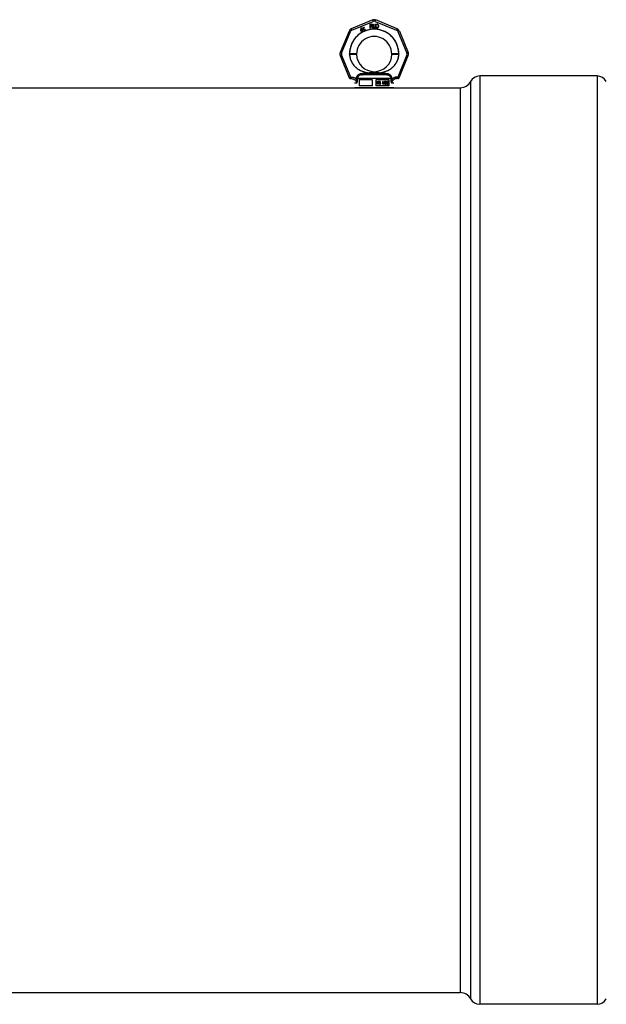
# Model space of a CAD drawing. Header units: millimetres. Extents: x 0 to 297, y 0 to 210.
# Tile 12 of 20: x 100 to 121, y 144 to 179. Entities that reach past the tile are written whole.
import ezdxf

# ---------------------------------------------------------------- set-up
doc = ezdxf.new("R2010")
doc.units = ezdxf.units.MM
doc.header["$LTSCALE"] = 16.335
doc.layers.get('0').update_dxf_attribs({"linetype": 'CONTINUOUS'})
doc.layers.add('001-M31079-X02', color=7, linetype='CONTINUOUS')
doc.layers.add('AXES_REF', color=7, linetype='CONTINUOUS')

msp = doc.modelspace()

# ---------------------------------------------------------------- linework, layer by layer
at = {"color": 7, "linetype": 'Continuous'}
msp.add_line((112.607, 176.807), (112.918, 176.807), dxfattribs=at)
at = {"layer": '001-M31079-X02', "color": 9, "linetype": 'Continuous'}
for p, q in [((112.708, 179.256), (111.929, 178.933)), ((111.95, 178.883), (112.73, 179.206)), ((112.795, 179.206), (113.574, 178.883)), ((113.596, 178.933), (112.816, 179.256)), ((111.852, 178.857), (111.529, 178.077)), ((111.582, 178.058), (111.904, 178.837)), ((113.62, 178.837), (113.943, 178.058)), ((113.672, 178.857), (113.995, 178.077)), ((111.529, 177.969), (111.861, 177.169)), ((111.912, 177.194), (111.582, 177.993)), ((111.871, 178.022), (111.871, 178.032)), ((113.943, 177.993), (113.612, 177.194)), ((113.653, 178.032), (113.653, 178.022)), ((113.663, 177.169), (113.995, 177.969)), ((112.577, 177.342), (112.58, 177.302)), ((112.577, 177.342), (112.58, 177.302)), ((112.944, 177.302), (112.947, 177.342)), ((112.947, 177.342), (112.944, 177.302)), ((111.912, 177.136), (111.908, 177.135)), ((111.912, 177.194), (111.912, 177.136)), ((111.931, 177.194), (111.912, 177.194)), ((111.931, 177.136), (111.912, 177.136)), ((111.931, 177.194), (111.931, 177.136)), ((112.117, 177.133), (112.117, 177.114)), ((113.371, 177.134), (112.154, 177.134)), ((112.307, 177.274), (112.302, 177.314)), ((113.217, 177.274), (112.307, 177.274)), ((113.223, 177.314), (113.217, 177.274)), ((113.217, 177.274), (113.223, 177.314)), ((113.407, 177.114), (113.407, 177.133)), ((113.593, 177.194), (113.593, 177.136)), ((113.612, 177.194), (113.593, 177.194)), ((113.612, 177.136), (113.593, 177.136)), ((113.612, 177.194), (113.612, 177.136)), ((113.612, 177.136), (113.616, 177.135)), ((112.128, 176.966), (112.055, 176.966)), ((113.469, 176.966), (113.396, 176.966))]:
    msp.add_line(p, q, dxfattribs=at)
at = {"layer": '001-M31079-X02', "color": 7, "linetype": 'Continuous'}
for p, q in [((112.276, 178.97), (112.268, 178.871)), ((112.268, 178.871), (112.277, 178.856)), ((112.288, 178.977), (112.276, 178.97)), ((112.277, 178.856), (112.326, 178.884)), ((112.282, 178.88), (112.288, 178.949)), ((112.317, 178.9), (112.282, 178.88)), ((112.329, 178.907), (112.288, 178.977)), ((112.288, 178.949), (112.317, 178.9)), ((112.326, 178.884), (112.345, 178.85)), ((112.349, 178.919), (112.329, 178.907)), ((112.359, 178.903), (112.338, 178.891)), ((112.359, 178.855), (112.338, 178.891)), ((112.345, 178.85), (112.359, 178.85)), ((112.364, 178.969), (112.348, 178.959)), ((112.348, 178.959), (112.354, 178.949)), ((112.359, 178.903), (112.349, 178.919)), ((112.362, 178.995), (112.352, 178.99)), ((112.352, 178.99), (112.364, 178.969)), ((112.37, 178.958), (112.354, 178.949)), ((112.374, 178.975), (112.362, 178.995)), ((112.37, 178.958), (112.4, 178.906)), ((112.397, 178.988), (112.374, 178.975)), ((112.38, 178.964), (112.403, 178.977)), ((112.407, 178.917), (112.38, 178.964)), ((112.397, 178.988), (112.403, 178.977)), ((112.4, 178.906), (112.41, 178.898)), ((112.407, 178.917), (112.414, 178.911)), ((112.41, 178.898), (112.419, 178.896)), ((112.423, 178.909), (112.414, 178.911)), ((112.419, 178.896), (112.427, 178.897)), ((112.435, 178.912), (112.423, 178.909)), ((112.441, 178.902), (112.427, 178.897)), ((112.435, 178.912), (112.441, 178.902)), ((112.608, 179.106), (112.608, 178.965)), ((112.608, 179.106), (112.664, 179.106)), ((112.622, 178.965), (112.608, 178.965)), ((112.622, 179.046), (112.622, 179.091)), ((112.667, 179.091), (112.622, 179.091)), ((112.667, 179.046), (112.622, 179.046)), ((112.622, 179.028), (112.622, 178.965)), ((112.662, 179.028), (112.622, 179.028)), ((112.662, 179.028), (112.681, 178.965)), ((112.676, 179.103), (112.664, 179.106)), ((112.667, 179.091), (112.674, 179.088)), ((112.674, 179.049), (112.667, 179.046)), ((112.674, 179.088), (112.678, 179.082)), ((112.678, 179.055), (112.674, 179.049)), ((112.676, 179.103), (112.685, 179.094)), ((112.685, 179.04), (112.676, 179.034)), ((112.697, 178.965), (112.676, 179.034)), ((112.678, 179.082), (112.681, 179.073)), ((112.681, 179.064), (112.678, 179.055)), ((112.681, 179.073), (112.681, 179.064)), ((112.697, 178.965), (112.681, 178.965)), ((112.685, 179.094), (112.693, 179.082)), ((112.693, 179.052), (112.685, 179.04)), ((112.693, 179.082), (112.695, 179.073)), ((112.695, 179.061), (112.693, 179.052)), ((112.695, 179.073), (112.695, 179.061)), ((112.716, 179.106), (112.716, 179.013)), ((112.716, 179.106), (112.73, 179.106)), ((112.716, 179.013), (112.718, 178.998)), ((112.718, 178.998), (112.723, 178.986)), ((112.723, 178.986), (112.733, 178.974)), ((112.73, 179.106), (112.73, 179.013)), ((112.73, 179.013), (112.733, 179.001)), ((112.733, 179.001), (112.737, 178.992)), ((112.733, 178.974), (112.742, 178.968)), ((112.737, 178.992), (112.744, 178.986)), ((112.754, 178.965), (112.742, 178.968)), ((112.754, 178.983), (112.744, 178.986)), ((112.754, 178.983), (112.763, 178.983)), ((112.763, 178.965), (112.754, 178.965)), ((112.773, 178.986), (112.763, 178.983)), ((112.775, 178.968), (112.763, 178.965)), ((112.78, 178.992), (112.773, 178.986)), ((112.784, 178.974), (112.775, 178.968)), ((112.784, 179.001), (112.78, 178.992)), ((112.787, 179.013), (112.784, 179.001)), ((112.794, 178.986), (112.784, 178.974)), ((112.787, 179.106), (112.787, 179.013)), ((112.787, 179.106), (112.801, 179.106)), ((112.799, 178.998), (112.794, 178.986)), ((112.799, 178.998), (112.801, 179.013)), ((112.801, 179.106), (112.801, 179.013)), ((112.82, 179.106), (112.82, 178.965)), ((112.82, 179.106), (112.876, 179.106)), ((112.876, 178.965), (112.82, 178.965)), ((112.834, 178.983), (112.834, 179.088)), ((112.876, 179.088), (112.834, 179.088)), ((112.876, 178.983), (112.834, 178.983)), ((112.888, 179.103), (112.876, 179.106)), ((112.876, 179.088), (112.886, 179.085)), ((112.886, 178.986), (112.876, 178.983)), ((112.888, 178.968), (112.876, 178.965)), ((112.886, 179.085), (112.893, 179.079)), ((112.893, 178.992), (112.886, 178.986)), ((112.888, 179.103), (112.898, 179.097)), ((112.898, 178.974), (112.888, 178.968)), ((112.893, 179.079), (112.898, 179.07)), ((112.898, 179.001), (112.893, 178.992)), ((112.898, 179.097), (112.907, 179.085)), ((112.898, 179.07), (112.9, 179.058)), ((112.9, 179.013), (112.898, 179.001)), ((112.907, 178.986), (112.898, 178.974)), ((112.9, 179.058), (112.9, 179.013)), ((112.907, 179.085), (112.912, 179.073)), ((112.912, 178.998), (112.907, 178.986)), ((112.914, 179.058), (112.912, 179.073)), ((112.912, 178.998), (112.914, 179.013)), ((112.914, 179.058), (112.914, 179.013)), ((111.871, 178.032), (111.871, 178.022)), ((113.653, 178.022), (113.653, 178.032)), ((112.117, 177.133), (112.117, 177.114)), ((112.154, 177.134), (112.154, 177.116)), ((112.217, 177.09), (112.217, 176.878)), ((112.706, 177.09), (112.217, 177.09)), ((112.706, 176.878), (112.706, 177.09)), ((112.819, 177.09), (112.819, 176.878)), ((113.307, 177.09), (112.819, 177.09)), ((112.869, 176.935), (112.869, 177.034)), ((112.869, 177.034), (112.907, 177.034)), ((112.872, 176.935), (112.872, 177.034)), ((112.877, 177.023), (112.877, 176.992)), ((112.909, 177.023), (112.877, 177.023)), ((112.877, 176.992), (112.909, 176.992)), ((112.881, 176.992), (112.881, 177.023)), ((112.911, 177.032), (112.904, 177.034)), ((112.905, 177.023), (112.91, 177.021)), ((112.91, 176.994), (112.905, 176.992)), ((112.914, 177.032), (112.907, 177.034)), ((112.909, 177.023), (112.913, 177.021)), ((112.913, 176.994), (112.909, 176.992)), ((112.913, 177.021), (112.91, 177.021)), ((112.91, 177.021), (112.913, 177.017)), ((112.913, 176.998), (112.91, 176.994)), ((112.913, 176.994), (112.91, 176.994)), ((112.914, 177.032), (112.911, 177.032)), ((112.917, 177.026), (112.911, 177.032)), ((112.911, 176.983), (112.917, 176.988)), ((112.913, 177.021), (112.916, 177.017)), ((112.916, 177.017), (112.913, 177.017)), ((112.913, 177.017), (112.914, 177.011)), ((112.914, 177.005), (112.913, 176.998)), ((112.916, 176.998), (112.913, 176.994)), ((112.916, 176.998), (112.913, 176.998)), ((112.92, 177.026), (112.914, 177.032)), ((112.914, 177.005), (112.914, 177.011)), ((112.917, 177.011), (112.914, 177.011)), ((112.917, 177.005), (112.914, 177.005)), ((112.914, 176.983), (112.92, 176.988)), ((112.916, 177.017), (112.917, 177.011)), ((112.917, 177.005), (112.916, 176.998)), ((112.92, 177.026), (112.917, 177.026)), ((112.921, 177.017), (112.917, 177.026)), ((112.917, 177.011), (112.917, 177.005)), ((112.917, 176.988), (112.921, 176.996)), ((112.92, 176.988), (112.917, 176.988)), ((112.925, 177.017), (112.92, 177.026)), ((112.92, 176.988), (112.925, 176.996)), ((112.925, 177.017), (112.921, 177.017)), ((112.923, 177.011), (112.921, 177.017)), ((112.921, 176.996), (112.923, 177.002)), ((112.925, 176.996), (112.921, 176.996)), ((112.923, 177.011), (112.923, 177.002)), ((112.926, 177.011), (112.923, 177.011)), ((112.926, 177.002), (112.923, 177.002)), ((112.926, 177.011), (112.925, 177.017)), ((112.925, 176.996), (112.926, 177.002)), ((112.926, 177.011), (112.926, 177.002)), ((112.942, 177.019), (112.94, 177.011)), ((112.94, 177.002), (112.94, 177.011)), ((112.944, 177.011), (112.94, 177.011)), ((112.944, 177.002), (112.94, 177.002)), ((112.94, 177.002), (112.942, 176.994)), ((112.948, 177.028), (112.942, 177.019)), ((112.945, 177.019), (112.942, 177.019)), ((112.945, 176.994), (112.942, 176.994)), ((112.942, 176.994), (112.948, 176.986)), ((112.945, 177.019), (112.944, 177.011)), ((112.944, 177.011), (112.944, 177.002)), ((112.944, 177.002), (112.945, 176.994)), ((112.951, 177.028), (112.945, 177.019)), ((112.945, 176.994), (112.951, 176.986)), ((112.954, 177.032), (112.948, 177.028)), ((112.951, 177.028), (112.948, 177.028)), ((112.951, 176.986), (112.948, 176.986)), ((112.948, 176.986), (112.954, 176.981)), ((112.949, 177.009), (112.951, 177.015)), ((112.949, 177.009), (112.949, 177.005)), ((112.952, 177.009), (112.949, 177.009)), ((112.952, 177.005), (112.949, 177.005)), ((112.951, 176.998), (112.949, 177.005)), ((112.957, 177.032), (112.951, 177.028)), ((112.951, 177.015), (112.955, 177.019)), ((112.954, 177.015), (112.951, 177.015)), ((112.954, 176.998), (112.951, 176.998)), ((112.955, 176.994), (112.951, 176.998)), ((112.951, 176.986), (112.957, 176.981)), ((112.952, 177.009), (112.954, 177.015)), ((112.952, 177.005), (112.952, 177.009)), ((112.954, 176.998), (112.952, 177.005)), ((112.959, 177.034), (112.954, 177.032)), ((112.957, 177.032), (112.954, 177.032)), ((112.954, 177.015), (112.958, 177.019)), ((112.958, 176.994), (112.954, 176.998)), ((112.955, 177.019), (112.959, 177.021)), ((112.958, 177.019), (112.955, 177.019)), ((112.958, 176.994), (112.955, 176.994)), ((112.959, 176.992), (112.955, 176.994)), ((112.963, 177.034), (112.957, 177.032)), ((112.958, 177.019), (112.963, 177.021)), ((112.963, 176.992), (112.958, 176.994)), ((112.97, 177.034), (112.959, 177.034)), ((112.972, 177.021), (112.959, 177.021)), ((112.972, 176.992), (112.959, 176.992)), ((112.974, 177.032), (112.967, 177.034)), ((112.968, 177.021), (112.973, 177.019)), ((112.976, 176.99), (112.968, 176.992)), ((112.977, 177.032), (112.97, 177.034)), ((112.972, 177.021), (112.976, 177.019)), ((112.979, 176.99), (112.972, 176.992)), ((112.976, 177.019), (112.973, 177.019)), ((112.973, 177.019), (112.976, 177.015)), ((112.977, 177.032), (112.974, 177.032)), ((112.98, 177.026), (112.974, 177.032)), ((112.976, 177.019), (112.979, 177.015)), ((112.979, 177.015), (112.976, 177.015)), ((112.976, 177.015), (112.977, 177.011)), ((112.979, 176.99), (112.976, 176.99)), ((112.981, 176.986), (112.976, 176.99)), ((112.983, 177.026), (112.977, 177.032)), ((112.977, 177.011), (112.989, 177.011)), ((112.979, 177.015), (112.98, 177.011)), ((112.985, 176.986), (112.979, 176.99)), ((112.983, 177.026), (112.98, 177.026)), ((112.984, 177.017), (112.98, 177.026)), ((112.985, 176.986), (112.981, 176.986)), ((112.987, 176.977), (112.981, 176.986)), ((112.988, 177.017), (112.983, 177.026)), ((112.988, 177.017), (112.984, 177.017)), ((112.986, 177.011), (112.984, 177.017)), ((112.991, 176.977), (112.985, 176.986)), ((112.989, 177.011), (112.988, 177.017)), ((113.072, 176.935), (113.072, 177.034)), ((113.089, 177.034), (113.072, 177.034)), ((113.075, 177.034), (113.075, 176.935)), ((113.081, 177.013), (113.081, 176.935)), ((113.084, 177.013), (113.081, 177.013)), ((113.081, 177.013), (113.101, 176.935)), ((113.084, 176.935), (113.084, 177.013)), ((113.084, 177.013), (113.105, 176.935)), ((113.107, 176.946), (113.085, 177.034)), ((113.111, 176.946), (113.089, 177.034)), ((113.129, 177.034), (113.107, 176.946)), ((113.132, 177.034), (113.111, 176.946)), ((113.113, 176.935), (113.134, 177.013)), ((113.116, 176.935), (113.137, 177.013)), ((113.146, 177.034), (113.129, 177.034)), ((113.134, 176.935), (113.134, 177.013)), ((113.137, 177.013), (113.134, 177.013)), ((113.137, 177.013), (113.137, 176.935)), ((113.142, 177.034), (113.142, 176.935)), ((113.146, 176.935), (113.146, 177.034)), ((113.157, 177.019), (113.156, 177.011)), ((113.166, 177.011), (113.156, 177.011)), ((113.163, 177.028), (113.157, 177.019)), ((113.16, 177.019), (113.157, 177.019)), ((113.16, 177.019), (113.159, 177.011)), ((113.166, 177.028), (113.16, 177.019)), ((113.169, 177.032), (113.163, 177.028)), ((113.166, 177.028), (113.163, 177.028)), ((113.163, 177.011), (113.166, 177.017)), ((113.172, 177.032), (113.166, 177.028)), ((113.166, 177.017), (113.17, 177.021)), ((113.166, 177.011), (113.169, 177.017)), ((113.169, 177.017), (113.166, 177.017)), ((113.179, 177.034), (113.169, 177.032)), ((113.172, 177.032), (113.169, 177.032)), ((113.169, 177.017), (113.173, 177.021)), ((113.17, 177.021), (113.178, 177.023)), ((113.173, 177.021), (113.17, 177.021)), ((113.182, 177.034), (113.172, 177.032)), ((113.173, 177.021), (113.181, 177.023)), ((113.187, 177.023), (113.178, 177.023)), ((113.178, 176.981), (113.178, 176.99)), ((113.187, 176.99), (113.178, 176.99)), ((113.185, 177.034), (113.179, 177.034)), ((113.181, 176.99), (113.181, 176.981)), ((113.192, 177.032), (113.182, 177.034)), ((113.183, 177.023), (113.191, 177.021)), ((113.192, 176.994), (113.183, 176.99)), ((113.195, 177.032), (113.185, 177.034)), ((113.187, 177.023), (113.194, 177.021)), ((113.195, 176.994), (113.187, 176.99)), ((113.194, 177.021), (113.191, 177.021)), ((113.191, 177.021), (113.195, 177.017)), ((113.195, 177.032), (113.192, 177.032)), ((113.198, 177.028), (113.192, 177.032)), ((113.195, 176.998), (113.192, 176.994)), ((113.195, 176.994), (113.192, 176.994)), ((113.194, 177.021), (113.198, 177.017)), ((113.201, 177.028), (113.195, 177.032)), ((113.198, 177.017), (113.195, 177.017)), ((113.195, 177.017), (113.198, 177.011)), ((113.198, 177.007), (113.195, 176.998)), ((113.198, 176.998), (113.195, 176.994)), ((113.198, 176.998), (113.195, 176.998)), ((113.195, 176.986), (113.201, 176.992)), ((113.198, 176.986), (113.195, 176.986)), ((113.202, 176.981), (113.195, 176.986)), ((113.201, 177.028), (113.198, 177.028)), ((113.204, 177.019), (113.198, 177.028)), ((113.198, 177.017), (113.201, 177.011)), ((113.198, 177.007), (113.198, 177.011)), ((113.201, 177.011), (113.198, 177.011)), ((113.201, 177.007), (113.198, 176.998)), ((113.201, 177.007), (113.198, 177.007)), ((113.198, 176.986), (113.204, 176.992)), ((113.206, 176.981), (113.198, 176.986)), ((113.207, 177.019), (113.201, 177.028)), ((113.201, 177.011), (113.201, 177.007)), ((113.201, 176.992), (113.204, 176.998)), ((113.204, 176.992), (113.201, 176.992)), ((113.207, 177.019), (113.204, 177.019)), ((113.205, 177.011), (113.204, 177.019)), ((113.204, 176.998), (113.205, 177.007)), ((113.204, 176.992), (113.207, 176.998)), ((113.207, 176.998), (113.204, 176.998)), ((113.205, 177.011), (113.205, 177.007)), ((113.209, 177.011), (113.205, 177.011)), ((113.209, 177.007), (113.205, 177.007)), ((113.209, 177.011), (113.207, 177.019)), ((113.207, 176.998), (113.209, 177.007)), ((113.209, 177.007), (113.209, 177.011)), ((113.22, 177.007), (113.219, 176.992)), ((113.219, 176.977), (113.219, 176.992)), ((113.222, 176.992), (113.219, 176.992)), ((113.223, 177.017), (113.22, 177.007)), ((113.223, 177.007), (113.22, 177.007)), ((113.223, 177.007), (113.222, 176.992)), ((113.222, 176.992), (113.222, 176.977)), ((113.227, 177.026), (113.223, 177.017)), ((113.226, 177.017), (113.223, 177.007)), ((113.226, 177.017), (113.223, 177.017)), ((113.231, 177.026), (113.226, 177.017)), ((113.226, 176.992), (113.227, 177.005)), ((113.235, 176.996), (113.226, 176.988)), ((113.226, 176.992), (113.226, 176.988)), ((113.229, 176.992), (113.226, 176.992)), ((113.229, 176.988), (113.226, 176.988)), ((113.235, 177.032), (113.227, 177.026)), ((113.231, 177.026), (113.227, 177.026)), ((113.227, 177.005), (113.229, 177.011)), ((113.231, 177.005), (113.227, 177.005)), ((113.229, 177.011), (113.232, 177.017)), ((113.232, 177.011), (113.229, 177.011)), ((113.229, 176.992), (113.231, 177.005)), ((113.238, 176.996), (113.229, 176.988)), ((113.229, 176.988), (113.229, 176.992)), ((113.238, 177.032), (113.231, 177.026)), ((113.231, 177.005), (113.232, 177.011)), ((113.232, 177.017), (113.236, 177.021)), ((113.232, 177.011), (113.235, 177.017)), ((113.235, 177.017), (113.232, 177.017)), ((113.232, 176.981), (113.236, 176.986)), ((113.242, 177.034), (113.235, 177.032)), ((113.238, 177.032), (113.235, 177.032)), ((113.235, 177.017), (113.239, 177.021)), ((113.242, 176.998), (113.235, 176.996)), ((113.238, 176.996), (113.235, 176.996)), ((113.235, 176.981), (113.239, 176.986)), ((113.236, 177.021), (113.24, 177.023)), ((113.239, 177.021), (113.236, 177.021)), ((113.236, 176.986), (113.24, 176.988)), ((113.239, 176.986), (113.236, 176.986)), ((113.245, 177.034), (113.238, 177.032)), ((113.245, 176.998), (113.238, 176.996)), ((113.239, 177.021), (113.244, 177.023)), ((113.239, 176.986), (113.244, 176.988)), ((113.253, 177.023), (113.24, 177.023)), ((113.254, 176.988), (113.24, 176.988)), ((113.251, 177.034), (113.242, 177.034)), ((113.253, 176.998), (113.242, 176.998)), ((113.255, 177.032), (113.248, 177.034)), ((113.249, 177.023), (113.254, 177.021)), ((113.257, 176.996), (113.249, 176.998)), ((113.258, 177.032), (113.251, 177.034)), ((113.251, 176.988), (113.255, 176.986)), ((113.253, 177.023), (113.257, 177.021)), ((113.26, 176.996), (113.253, 176.998)), ((113.257, 177.021), (113.254, 177.021)), ((113.254, 177.021), (113.258, 177.017)), ((113.254, 176.988), (113.258, 176.986)), ((113.258, 177.032), (113.255, 177.032)), ((113.262, 177.026), (113.255, 177.032)), ((113.258, 176.986), (113.255, 176.986)), ((113.255, 176.986), (113.259, 176.981)), ((113.257, 177.021), (113.261, 177.017)), ((113.26, 176.996), (113.257, 176.996)), ((113.264, 176.99), (113.257, 176.996)), ((113.266, 177.026), (113.258, 177.032)), ((113.261, 177.017), (113.258, 177.017)), ((113.258, 177.017), (113.261, 177.011)), ((113.258, 176.986), (113.263, 176.981)), ((113.267, 176.99), (113.26, 176.996)), ((113.261, 177.017), (113.264, 177.011)), ((113.272, 177.011), (113.261, 177.011)), ((113.266, 177.026), (113.262, 177.026)), ((113.267, 177.017), (113.262, 177.026)), ((113.264, 176.99), (113.267, 176.99)), ((113.268, 176.983), (113.264, 176.99)), ((113.27, 177.017), (113.266, 177.026)), ((113.27, 177.017), (113.267, 177.017)), ((113.268, 177.011), (113.267, 177.017)), ((113.272, 176.983), (113.267, 176.99)), ((113.272, 177.011), (113.27, 177.017)), ((113.307, 176.878), (113.307, 177.09)), ((113.371, 177.134), (113.37, 177.116)), ((113.407, 177.133), (113.407, 177.114)), ((113.469, 176.807), (112.055, 176.807)), ((112.706, 176.878), (112.217, 176.878)), ((113.307, 176.878), (112.819, 176.878)), ((112.881, 176.935), (112.869, 176.935)), ((112.877, 176.979), (112.877, 176.935)), ((112.906, 176.979), (112.877, 176.979)), ((112.881, 176.979), (112.881, 176.935)), ((112.902, 176.979), (112.914, 176.935)), ((112.906, 176.979), (112.917, 176.935)), ((112.914, 176.983), (112.911, 176.983)), ((112.924, 176.935), (112.911, 176.983)), ((112.928, 176.935), (112.914, 176.983)), ((112.928, 176.935), (112.914, 176.935)), ((112.948, 176.962), (112.936, 176.962)), ((112.936, 176.962), (112.938, 176.954)), ((112.941, 176.954), (112.938, 176.954)), ((112.938, 176.954), (112.942, 176.943)), ((112.939, 176.962), (112.941, 176.954)), ((112.941, 176.954), (112.945, 176.943)), ((112.945, 176.943), (112.942, 176.943)), ((112.942, 176.943), (112.949, 176.937)), ((112.946, 176.956), (112.945, 176.962)), ((112.945, 176.943), (112.952, 176.937)), ((112.95, 176.956), (112.946, 176.956)), ((112.951, 176.95), (112.946, 176.956)), ((112.95, 176.956), (112.948, 176.962)), ((112.952, 176.937), (112.949, 176.937)), ((112.949, 176.937), (112.957, 176.935)), ((112.954, 176.95), (112.95, 176.956)), ((112.954, 176.95), (112.951, 176.95)), ((112.957, 176.948), (112.951, 176.95)), ((112.952, 176.937), (112.96, 176.935)), ((112.957, 176.981), (112.954, 176.981)), ((112.954, 176.981), (112.959, 176.979)), ((112.96, 176.948), (112.954, 176.95)), ((112.957, 176.981), (112.963, 176.979)), ((112.972, 176.948), (112.957, 176.948)), ((112.972, 176.935), (112.957, 176.935)), ((112.972, 176.979), (112.959, 176.979)), ((112.968, 176.979), (112.974, 176.977)), ((112.974, 176.95), (112.968, 176.948)), ((112.968, 176.935), (112.976, 176.937)), ((112.972, 176.979), (112.977, 176.977)), ((112.977, 176.95), (112.972, 176.948)), ((112.972, 176.935), (112.979, 176.937)), ((112.977, 176.977), (112.974, 176.977)), ((112.974, 176.977), (112.978, 176.973)), ((112.978, 176.954), (112.974, 176.95)), ((112.977, 176.95), (112.974, 176.95)), ((112.976, 176.937), (112.981, 176.941)), ((112.979, 176.937), (112.976, 176.937)), ((112.977, 176.977), (112.982, 176.973)), ((112.982, 176.954), (112.977, 176.95)), ((112.982, 176.973), (112.978, 176.973)), ((112.978, 176.973), (112.981, 176.967)), ((112.981, 176.96), (112.978, 176.954)), ((112.982, 176.954), (112.978, 176.954)), ((112.979, 176.937), (112.985, 176.941)), ((112.981, 176.96), (112.981, 176.967)), ((112.985, 176.967), (112.981, 176.967)), ((112.985, 176.96), (112.981, 176.96)), ((112.981, 176.941), (112.987, 176.95)), ((112.985, 176.941), (112.981, 176.941)), ((112.982, 176.973), (112.985, 176.967)), ((112.985, 176.96), (112.982, 176.954)), ((112.985, 176.967), (112.985, 176.96)), ((112.985, 176.941), (112.991, 176.95)), ((112.991, 176.977), (112.987, 176.977)), ((112.99, 176.969), (112.987, 176.977)), ((112.987, 176.95), (112.99, 176.958)), ((112.991, 176.95), (112.987, 176.95)), ((112.99, 176.969), (112.99, 176.958)), ((112.993, 176.969), (112.99, 176.969)), ((112.993, 176.958), (112.99, 176.958)), ((112.993, 176.969), (112.991, 176.977)), ((112.991, 176.95), (112.993, 176.958)), ((112.993, 176.958), (112.993, 176.969)), ((113.084, 176.935), (113.072, 176.935)), ((113.116, 176.935), (113.101, 176.935)), ((113.111, 176.946), (113.107, 176.946)), ((113.146, 176.935), (113.134, 176.935)), ((113.165, 176.958), (113.154, 176.958)), ((113.154, 176.958), (113.156, 176.952)), ((113.159, 176.952), (113.156, 176.952)), ((113.156, 176.952), (113.158, 176.946)), ((113.157, 176.958), (113.159, 176.952)), ((113.162, 176.946), (113.158, 176.946)), ((113.158, 176.946), (113.163, 176.941)), ((113.159, 176.952), (113.162, 176.946)), ((113.163, 176.954), (113.161, 176.958)), ((113.162, 176.946), (113.166, 176.941)), ((113.166, 176.954), (113.163, 176.954)), ((113.166, 176.95), (113.163, 176.954)), ((113.166, 176.941), (113.163, 176.941)), ((113.163, 176.941), (113.169, 176.937)), ((113.166, 176.954), (113.165, 176.958)), ((113.169, 176.95), (113.166, 176.954)), ((113.169, 176.95), (113.166, 176.95)), ((113.169, 176.948), (113.166, 176.95)), ((113.166, 176.941), (113.172, 176.937)), ((113.172, 176.948), (113.169, 176.95)), ((113.172, 176.948), (113.169, 176.948)), ((113.176, 176.946), (113.169, 176.948)), ((113.172, 176.937), (113.169, 176.937)), ((113.169, 176.937), (113.175, 176.935)), ((113.179, 176.946), (113.172, 176.948)), ((113.172, 176.937), (113.178, 176.935)), ((113.19, 176.935), (113.175, 176.935)), ((113.188, 176.946), (113.176, 176.946)), ((113.187, 176.981), (113.178, 176.981)), ((113.183, 176.981), (113.192, 176.979)), ((113.192, 176.948), (113.185, 176.946)), ((113.186, 176.935), (113.192, 176.937)), ((113.187, 176.981), (113.195, 176.979)), ((113.195, 176.948), (113.188, 176.946)), ((113.19, 176.935), (113.195, 176.937)), ((113.195, 176.979), (113.192, 176.979)), ((113.192, 176.979), (113.197, 176.975)), ((113.195, 176.95), (113.192, 176.948)), ((113.195, 176.948), (113.192, 176.948)), ((113.192, 176.937), (113.198, 176.941)), ((113.195, 176.937), (113.192, 176.937)), ((113.195, 176.979), (113.2, 176.975)), ((113.198, 176.954), (113.195, 176.95)), ((113.198, 176.95), (113.195, 176.948)), ((113.198, 176.95), (113.195, 176.95)), ((113.195, 176.937), (113.201, 176.941)), ((113.2, 176.975), (113.197, 176.975)), ((113.197, 176.975), (113.199, 176.967)), ((113.199, 176.958), (113.198, 176.954)), ((113.201, 176.954), (113.198, 176.95)), ((113.201, 176.954), (113.198, 176.954)), ((113.198, 176.941), (113.202, 176.946)), ((113.201, 176.941), (113.198, 176.941)), ((113.199, 176.958), (113.199, 176.967)), ((113.203, 176.967), (113.199, 176.967)), ((113.203, 176.958), (113.199, 176.958)), ((113.2, 176.975), (113.203, 176.967)), ((113.203, 176.958), (113.201, 176.954)), ((113.201, 176.941), (113.206, 176.946)), ((113.206, 176.981), (113.202, 176.981)), ((113.205, 176.975), (113.202, 176.981)), ((113.202, 176.946), (113.205, 176.952)), ((113.206, 176.946), (113.202, 176.946)), ((113.203, 176.967), (113.203, 176.958)), ((113.209, 176.975), (113.205, 176.975)), ((113.207, 176.967), (113.205, 176.975)), ((113.205, 176.952), (113.207, 176.958)), ((113.205, 176.952), (113.209, 176.952)), ((113.209, 176.975), (113.206, 176.981)), ((113.206, 176.946), (113.209, 176.952)), ((113.207, 176.967), (113.207, 176.958)), ((113.21, 176.967), (113.207, 176.967)), ((113.21, 176.958), (113.207, 176.958)), ((113.21, 176.967), (113.209, 176.975)), ((113.209, 176.952), (113.21, 176.958)), ((113.21, 176.958), (113.21, 176.967)), ((113.219, 176.977), (113.22, 176.962)), ((113.222, 176.977), (113.219, 176.977)), ((113.223, 176.962), (113.22, 176.962)), ((113.22, 176.962), (113.223, 176.952)), ((113.222, 176.977), (113.223, 176.962)), ((113.223, 176.962), (113.226, 176.952)), ((113.226, 176.952), (113.223, 176.952)), ((113.223, 176.952), (113.227, 176.943)), ((113.226, 176.952), (113.231, 176.943)), ((113.227, 176.971), (113.229, 176.977)), ((113.227, 176.971), (113.227, 176.965)), ((113.231, 176.971), (113.227, 176.971)), ((113.231, 176.965), (113.227, 176.965)), ((113.229, 176.958), (113.227, 176.965)), ((113.231, 176.943), (113.227, 176.943)), ((113.227, 176.943), (113.235, 176.937)), ((113.229, 176.977), (113.232, 176.981)), ((113.232, 176.977), (113.229, 176.977)), ((113.232, 176.958), (113.229, 176.958)), ((113.232, 176.952), (113.229, 176.958)), ((113.231, 176.971), (113.232, 176.977)), ((113.231, 176.965), (113.231, 176.971)), ((113.232, 176.958), (113.231, 176.965)), ((113.231, 176.943), (113.238, 176.937)), ((113.232, 176.977), (113.235, 176.981)), ((113.235, 176.981), (113.232, 176.981)), ((113.235, 176.952), (113.232, 176.958)), ((113.235, 176.952), (113.232, 176.952)), ((113.236, 176.948), (113.232, 176.952)), ((113.239, 176.948), (113.235, 176.952)), ((113.238, 176.937), (113.235, 176.937)), ((113.235, 176.937), (113.242, 176.935)), ((113.239, 176.948), (113.236, 176.948)), ((113.24, 176.946), (113.236, 176.948)), ((113.238, 176.937), (113.245, 176.935)), ((113.244, 176.946), (113.239, 176.948)), ((113.254, 176.946), (113.24, 176.946)), ((113.253, 176.935), (113.242, 176.935)), ((113.249, 176.935), (113.257, 176.937)), ((113.255, 176.948), (113.251, 176.946)), ((113.253, 176.935), (113.26, 176.937)), ((113.258, 176.948), (113.254, 176.946)), ((113.259, 176.952), (113.255, 176.948)), ((113.258, 176.948), (113.255, 176.948)), ((113.257, 176.937), (113.264, 176.943)), ((113.26, 176.937), (113.257, 176.937)), ((113.263, 176.952), (113.258, 176.948)), ((113.263, 176.981), (113.259, 176.981)), ((113.259, 176.981), (113.262, 176.977)), ((113.262, 176.958), (113.259, 176.952)), ((113.263, 176.952), (113.259, 176.952)), ((113.26, 176.937), (113.267, 176.943)), ((113.266, 176.977), (113.262, 176.977)), ((113.262, 176.977), (113.264, 176.971)), ((113.264, 176.965), (113.262, 176.958)), ((113.266, 176.958), (113.262, 176.958)), ((113.263, 176.981), (113.266, 176.977)), ((113.266, 176.958), (113.263, 176.952)), ((113.264, 176.965), (113.264, 176.971)), ((113.264, 176.971), (113.267, 176.971)), ((113.267, 176.965), (113.264, 176.965)), ((113.264, 176.943), (113.268, 176.952)), ((113.267, 176.943), (113.264, 176.943)), ((113.266, 176.977), (113.267, 176.971)), ((113.267, 176.965), (113.266, 176.958)), ((113.267, 176.971), (113.267, 176.965)), ((113.267, 176.943), (113.272, 176.952)), ((113.272, 176.983), (113.268, 176.983)), ((113.271, 176.973), (113.268, 176.983)), ((113.268, 176.952), (113.271, 176.962)), ((113.272, 176.952), (113.268, 176.952)), ((113.271, 176.973), (113.271, 176.962)), ((113.274, 176.973), (113.271, 176.973)), ((113.274, 176.962), (113.271, 176.962)), ((113.274, 176.973), (113.272, 176.983)), ((113.272, 176.952), (113.274, 176.962)), ((113.274, 176.962), (113.274, 176.973))]:
    msp.add_line(p, q, dxfattribs=at)
at = {"layer": '001-M31079-X02', "color": 9, "linetype": 'Continuous'}
for centre, radius, start, end in [((112.762, 179.125), 0.141, 67.5, 112.5), ((112.762, 179.127), 0.0849, 67.5027, 112.4973), ((111.983, 178.803), 0.141, 112.5, 157.5), ((112.762, 178.032), 0.891, 359.9999, 180.0001), ((111.983, 178.805), 0.0849, 112.5027, 157.4973), ((113.541, 178.805), 0.0849, 22.5027, 67.4973), ((113.541, 178.803), 0.141, 22.5, 67.5), ((111.66, 178.023), 0.141, 157.5, 202.5), ((111.66, 178.025), 0.0849, 157.5027, 202.4973), ((113.864, 178.025), 0.0849, 337.5027, 22.4973), ((113.864, 178.023), 0.141, 337.5, 22.5), ((112.762, 178.023), 0.636, 180.6298, 359.3702), ((112.762, 255.305), 77.963, 269.86427, 270.13573), ((111.912, 177.192), 0.0566, 202.5, 270), ((113.612, 177.192), 0.0566, 270, 337.5)]:
    msp.add_arc(centre, radius, start, end, dxfattribs=at)
at = {"layer": '001-M31079-X02', "color": 7, "linetype": 'Continuous'}
for centre, radius, start, end in [((112.762, 178.023), 0.636, 359.3702, 180.6298), ((112.762, 178.032), 0.891, 180.0001, 180.6298), ((112.762, 178.032), 0.891, 359.3702, 359.9999)]:
    msp.add_arc(centre, radius, start, end, dxfattribs=at)
at = {"layer": '001-M31079-X02', "color": 9, "linetype": 'Continuous'}
for points, knots in [([(112.708, 179.256), (112.709, 179.257), (112.709, 179.252), (112.711, 179.249), (112.713, 179.244), (112.716, 179.238), (112.719, 179.231), (112.722, 179.223), (112.726, 179.215), (112.728, 179.209), (112.73, 179.206)], [0, 0, 0, 0, 0.059983, 0.133152, 0.232556, 0.355295, 0.497786, 0.655866, 0.824917, 1, 1, 1, 1]), ([(112.795, 179.206), (112.796, 179.209), (112.798, 179.215), (112.802, 179.223), (112.805, 179.231), (112.808, 179.238), (112.811, 179.244), (112.813, 179.249), (112.815, 179.252), (112.815, 179.257), (112.816, 179.256)], [0, 0, 0, 0, 0.175075, 0.344128, 0.502209, 0.644701, 0.767442, 0.866847, 0.940017, 1, 1, 1, 1]), ([(111.852, 178.857), (111.852, 178.858), (111.856, 178.855), (111.86, 178.855), (111.865, 178.853), (111.871, 178.85), (111.879, 178.847), (111.887, 178.844), (111.895, 178.841), (111.901, 178.838), (111.904, 178.837)], [0, 0, 0, 0, 0.060939, 0.13446, 0.234172, 0.357122, 0.499648, 0.657498, 0.82596, 1, 1, 1, 1]), ([(111.95, 178.883), (111.949, 178.886), (111.947, 178.892), (111.943, 178.9), (111.94, 178.908), (111.937, 178.915), (111.934, 178.921), (111.932, 178.927), (111.93, 178.929), (111.93, 178.934), (111.929, 178.933)], [0, 0, 0, 0, 0.175076, 0.344129, 0.50221, 0.644702, 0.767443, 0.866847, 0.940017, 1, 1, 1, 1]), ([(113.596, 178.933), (113.595, 178.934), (113.594, 178.929), (113.592, 178.927), (113.59, 178.921), (113.587, 178.915), (113.584, 178.908), (113.581, 178.9), (113.578, 178.892), (113.575, 178.886), (113.574, 178.883)], [0, 0, 0, 0, 0.059982, 0.133151, 0.232555, 0.355294, 0.497785, 0.655865, 0.824916, 1, 1, 1, 1]), ([(113.672, 178.857), (113.672, 178.858), (113.668, 178.855), (113.665, 178.855), (113.659, 178.853), (113.653, 178.85), (113.646, 178.847), (113.637, 178.844), (113.629, 178.841), (113.623, 178.838), (113.62, 178.837)], [0, 0, 0, 0, 0.060939, 0.13446, 0.234172, 0.357122, 0.499648, 0.657499, 0.82596, 1, 1, 1, 1]), ([(113.672, 178.857), (113.672, 178.858), (113.668, 178.855), (113.665, 178.855), (113.66, 178.853), (113.653, 178.851), (113.646, 178.848), (113.638, 178.844), (113.629, 178.841), (113.623, 178.838), (113.62, 178.837)], [0, 0, 0, 0, 0.059962, 0.129537, 0.22549, 0.345334, 0.487774, 0.647015, 0.821798, 1, 1, 1, 1]), ([(111.582, 178.058), (111.579, 178.059), (111.573, 178.061), (111.564, 178.065), (111.556, 178.068), (111.548, 178.071), (111.542, 178.073), (111.537, 178.075), (111.533, 178.076), (111.53, 178.078), (111.529, 178.077)], [0, 0, 0, 0, 0.174033, 0.342496, 0.500347, 0.642875, 0.765826, 0.865539, 0.93906, 1, 1, 1, 1]), ([(113.943, 178.058), (113.946, 178.059), (113.952, 178.061), (113.96, 178.065), (113.968, 178.068), (113.976, 178.071), (113.982, 178.073), (113.987, 178.075), (113.991, 178.076), (113.995, 178.078), (113.995, 178.077)], [0, 0, 0, 0, 0.174042, 0.342505, 0.500355, 0.642882, 0.765831, 0.865542, 0.939062, 1, 1, 1, 1]), ([(111.582, 177.993), (111.578, 177.991), (111.572, 177.989), (111.564, 177.985), (111.555, 177.982), (111.548, 177.978), (111.542, 177.976), (111.536, 177.973), (111.533, 177.971), (111.529, 177.97), (111.529, 177.969)], [0, 0, 0, 0, 0.172813, 0.340679, 0.498422, 0.641178, 0.764549, 0.864741, 0.938687, 1, 1, 1, 1]), ([(112.126, 178.023), (112.126, 178.026), (112.117, 178.025), (112.109, 178.027), (112.096, 178.027), (112.081, 178.028), (112.063, 178.029), (112.042, 178.03), (112.018, 178.03), (111.992, 178.031), (111.963, 178.031), (111.933, 178.031), (111.902, 178.032), (111.881, 178.032), (111.871, 178.032)], [0, 0, 0, 0, 0.02982, 0.064811, 0.111629, 0.171497, 0.24316, 0.326315, 0.419777, 0.524502, 0.635428, 0.753215, 0.877723, 1, 1, 1, 1]), ([(111.871, 178.032), (111.881, 178.032), (111.901, 178.032), (111.931, 178.031), (111.96, 178.031), (111.987, 178.031), (112.013, 178.03), (112.036, 178.03), (112.058, 178.029), (112.078, 178.028), (112.094, 178.027), (112.108, 178.027), (112.116, 178.025), (112.126, 178.026), (112.126, 178.023)], [0, 0, 0, 0, 0.119326, 0.238323, 0.350682, 0.456135, 0.557526, 0.651234, 0.73688, 0.812698, 0.878047, 0.929721, 0.967962, 1, 1, 1, 1]), ([(111.871, 178.022), (111.872, 177.976), (111.884, 177.884), (111.931, 177.755), (112.004, 177.639), (112.096, 177.541), (112.204, 177.461), (112.323, 177.402), (112.448, 177.362), (112.534, 177.347), (112.577, 177.342)], [0, 0, 0, 0, 0.128514, 0.256351, 0.383132, 0.508688, 0.633005, 0.756182, 0.878418, 1, 1, 1, 1]), ([(112.126, 178.016), (112.126, 178.017), (112.124, 178.017), (112.121, 178.018), (112.115, 178.019), (112.107, 178.019), (112.096, 178.02), (112.077, 178.021), (112.048, 178.022), (112.008, 178.022), (111.964, 178.022), (111.918, 178.022), (111.886, 178.022), (111.871, 178.022)], [0, 0, 0, 0, 0.005058, 0.018175, 0.04048, 0.072438, 0.114288, 0.165848, 0.296077, 0.455866, 0.634352, 0.819401, 1, 1, 1, 1]), ([(111.871, 178.022), (111.886, 178.022), (111.918, 178.022), (111.964, 178.022), (112.008, 178.022), (112.048, 178.022), (112.077, 178.021), (112.096, 178.02), (112.107, 178.019), (112.115, 178.019), (112.121, 178.018), (112.124, 178.017), (112.126, 178.017), (112.126, 178.016)], [0, 0, 0, 0, 0.180599, 0.365648, 0.544134, 0.703923, 0.834152, 0.885712, 0.927562, 0.95952, 0.981825, 0.994942, 1, 1, 1, 1]), ([(112.947, 177.342), (112.99, 177.347), (113.076, 177.362), (113.201, 177.402), (113.32, 177.461), (113.428, 177.541), (113.52, 177.639), (113.593, 177.755), (113.641, 177.884), (113.653, 177.976), (113.653, 178.022)], [0, 0, 0, 0, 0.121582, 0.243818, 0.366995, 0.491312, 0.616868, 0.743649, 0.871486, 1, 1, 1, 1]), ([(113.653, 178.032), (113.643, 178.032), (113.623, 178.032), (113.593, 178.031), (113.564, 178.031), (113.537, 178.031), (113.512, 178.03), (113.488, 178.03), (113.466, 178.029), (113.447, 178.028), (113.431, 178.027), (113.417, 178.027), (113.408, 178.025), (113.398, 178.026), (113.398, 178.023)], [0, 0, 0, 0, 0.119325, 0.238322, 0.350682, 0.456135, 0.557526, 0.651234, 0.736879, 0.812698, 0.878046, 0.929721, 0.967962, 1, 1, 1, 1]), ([(113.398, 178.023), (113.398, 178.026), (113.407, 178.025), (113.415, 178.027), (113.428, 178.027), (113.443, 178.028), (113.461, 178.029), (113.482, 178.03), (113.506, 178.03), (113.532, 178.031), (113.561, 178.031), (113.591, 178.031), (113.622, 178.032), (113.643, 178.032), (113.653, 178.032)], [0, 0, 0, 0, 0.02982, 0.064811, 0.11163, 0.171497, 0.243161, 0.326316, 0.419778, 0.524502, 0.635429, 0.753216, 0.877724, 1, 1, 1, 1]), ([(113.653, 178.022), (113.638, 178.022), (113.607, 178.022), (113.56, 178.022), (113.516, 178.022), (113.476, 178.022), (113.447, 178.021), (113.428, 178.02), (113.417, 178.019), (113.409, 178.019), (113.403, 178.018), (113.4, 178.017), (113.398, 178.017), (113.398, 178.016)], [0, 0, 0, 0, 0.180599, 0.365648, 0.544134, 0.703923, 0.834152, 0.885712, 0.927562, 0.95952, 0.981825, 0.994942, 1, 1, 1, 1]), ([(113.398, 178.016), (113.398, 178.017), (113.4, 178.017), (113.403, 178.018), (113.409, 178.019), (113.417, 178.019), (113.428, 178.02), (113.447, 178.021), (113.476, 178.022), (113.516, 178.022), (113.56, 178.022), (113.607, 178.022), (113.638, 178.022), (113.653, 178.022)], [0, 0, 0, 0, 0.005058, 0.018175, 0.04048, 0.072438, 0.114288, 0.165848, 0.296077, 0.455866, 0.634352, 0.819401, 1, 1, 1, 1]), ([(113.943, 177.993), (113.946, 177.991), (113.952, 177.989), (113.961, 177.985), (113.969, 177.982), (113.976, 177.978), (113.982, 177.976), (113.988, 177.973), (113.991, 177.971), (113.995, 177.97), (113.995, 177.969)], [0, 0, 0, 0, 0.172803, 0.34067, 0.498414, 0.641172, 0.764544, 0.864738, 0.938685, 1, 1, 1, 1]), ([(112.577, 177.342), (112.548, 177.34), (112.489, 177.335), (112.397, 177.326), (112.334, 177.318), (112.302, 177.314)], [0, 0, 0, 0, 0.313983, 0.64732, 1, 1, 1, 1]), ([(112.947, 177.342), (112.905, 177.342), (112.824, 177.342), (112.701, 177.342), (112.619, 177.342), (112.577, 177.342)], [0, 0, 0, 0, 0.341255, 0.65875, 1, 1, 1, 1]), ([(113.223, 177.314), (113.19, 177.318), (113.127, 177.326), (113.035, 177.335), (112.976, 177.34), (112.947, 177.342)], [0, 0, 0, 0, 0.35268, 0.686017, 1, 1, 1, 1]), ([(111.912, 177.194), (111.909, 177.193), (111.903, 177.19), (111.895, 177.187), (111.886, 177.183), (111.879, 177.18), (111.873, 177.177), (111.867, 177.175), (111.864, 177.172), (111.86, 177.172), (111.86, 177.171)], [0, 0, 0, 0, 0.170873, 0.339252, 0.497899, 0.640755, 0.764161, 0.864579, 0.938644, 1, 1, 1, 1]), ([(111.931, 177.194), (111.941, 177.194), (111.961, 177.193), (111.991, 177.188), (112.019, 177.179), (112.047, 177.167), (112.073, 177.152), (112.097, 177.135), (112.111, 177.121), (112.117, 177.114)], [0, 0, 0, 0, 0.142409, 0.286032, 0.430381, 0.574801, 0.718483, 0.860524, 1, 1, 1, 1]), ([(111.931, 177.136), (111.955, 177.136), (112.004, 177.127), (112.057, 177.097), (112.091, 177.063), (112.111, 177.034), (112.124, 177.001), (112.128, 176.978), (112.128, 176.966)], [0, 0, 0, 0, 0.25143, 0.503272, 0.628972, 0.753715, 0.877314, 1, 1, 1, 1]), ([(112.302, 177.314), (112.291, 177.313), (112.272, 177.31), (112.244, 177.301), (112.22, 177.291), (112.198, 177.278), (112.178, 177.264), (112.161, 177.248), (112.147, 177.23), (112.136, 177.212), (112.127, 177.193), (112.121, 177.173), (112.118, 177.153), (112.117, 177.139), (112.117, 177.133)], [0, 0, 0, 0, 0.107248, 0.208031, 0.302685, 0.392012, 0.476842, 0.557967, 0.636039, 0.71167, 0.785547, 0.858189, 0.929779, 1, 1, 1, 1]), ([(112.117, 177.133), (112.121, 177.133), (112.128, 177.133), (112.138, 177.133), (112.147, 177.134), (112.152, 177.134), (112.154, 177.134)], [0, 0, 0, 0, 0.304503, 0.5896, 0.826919, 1, 1, 1, 1]), ([(112.117, 177.114), (112.121, 177.114), (112.128, 177.114), (112.138, 177.115), (112.147, 177.115), (112.152, 177.115), (112.154, 177.116)], [0, 0, 0, 0, 0.292513, 0.575188, 0.818321, 1, 1, 1, 1]), ([(112.154, 177.116), (112.152, 177.115), (112.147, 177.115), (112.138, 177.115), (112.128, 177.114), (112.121, 177.114), (112.117, 177.114)], [0, 0, 0, 0, 0.181684, 0.424818, 0.707491, 1, 1, 1, 1]), ([(112.128, 176.966), (112.13, 176.976), (112.132, 176.997), (112.132, 177.029), (112.129, 177.059), (112.124, 177.088), (112.12, 177.106), (112.117, 177.114)], [0, 0, 0, 0, 0.207564, 0.421591, 0.628947, 0.822617, 1, 1, 1, 1]), ([(112.154, 177.116), (112.154, 177.102), (112.153, 177.074), (112.148, 177.035), (112.139, 176.999), (112.132, 176.977), (112.128, 176.966)], [0, 0, 0, 0, 0.273916, 0.536495, 0.779955, 1, 1, 1, 1]), ([(112.128, 176.966), (112.132, 176.977), (112.139, 176.999), (112.148, 177.035), (112.153, 177.074), (112.154, 177.102), (112.154, 177.116)], [0, 0, 0, 0, 0.220045, 0.463505, 0.726083, 1, 1, 1, 1]), ([(112.307, 177.274), (112.287, 177.272), (112.258, 177.265), (112.223, 177.249), (112.199, 177.232), (112.18, 177.212), (112.164, 177.188), (112.155, 177.162), (112.153, 177.143), (112.154, 177.134)], [0, 0, 0, 0, 0.258475, 0.385509, 0.510919, 0.63479, 0.757331, 0.878888, 1, 1, 1, 1]), ([(112.307, 177.274), (112.352, 177.279), (112.443, 177.29), (112.535, 177.298), (112.58, 177.302)], [0, 0, 0, 0, 0.500713, 1, 1, 1, 1]), ([(112.944, 177.302), (112.914, 177.304), (112.853, 177.307), (112.762, 177.309), (112.671, 177.307), (112.611, 177.304), (112.58, 177.302)], [0, 0, 0, 0, 0.250568, 0.5, 0.749432, 1, 1, 1, 1]), ([(113.217, 177.274), (113.172, 177.279), (113.081, 177.29), (112.99, 177.298), (112.944, 177.302)], [0, 0, 0, 0, 0.500713, 1, 1, 1, 1]), ([(113.217, 177.274), (113.237, 177.272), (113.266, 177.265), (113.301, 177.249), (113.325, 177.232), (113.345, 177.212), (113.36, 177.188), (113.369, 177.162), (113.371, 177.143), (113.371, 177.134)], [0, 0, 0, 0, 0.258475, 0.385509, 0.510919, 0.63479, 0.757331, 0.878888, 1, 1, 1, 1]), ([(113.407, 177.133), (113.407, 177.139), (113.407, 177.153), (113.403, 177.173), (113.397, 177.193), (113.388, 177.212), (113.377, 177.23), (113.363, 177.248), (113.346, 177.264), (113.327, 177.278), (113.305, 177.291), (113.28, 177.301), (113.252, 177.31), (113.233, 177.313), (113.223, 177.314)], [0, 0, 0, 0, 0.070278, 0.141913, 0.214561, 0.288425, 0.364052, 0.442118, 0.52324, 0.608071, 0.697382, 0.792005, 0.892756, 1, 1, 1, 1]), ([(113.396, 176.966), (113.392, 176.977), (113.385, 176.999), (113.376, 177.035), (113.371, 177.074), (113.37, 177.102), (113.37, 177.116)], [0, 0, 0, 0, 0.220045, 0.463505, 0.726083, 1, 1, 1, 1]), ([(113.37, 177.116), (113.37, 177.102), (113.371, 177.074), (113.376, 177.035), (113.385, 176.999), (113.392, 176.977), (113.396, 176.966)], [0, 0, 0, 0, 0.273917, 0.536495, 0.779955, 1, 1, 1, 1]), ([(113.407, 177.114), (113.403, 177.114), (113.396, 177.114), (113.386, 177.115), (113.378, 177.115), (113.372, 177.115), (113.37, 177.116)], [0, 0, 0, 0, 0.292512, 0.575186, 0.818319, 1, 1, 1, 1]), ([(113.37, 177.116), (113.372, 177.115), (113.378, 177.115), (113.386, 177.115), (113.396, 177.114), (113.403, 177.114), (113.407, 177.114)], [0, 0, 0, 0, 0.181684, 0.424818, 0.707491, 1, 1, 1, 1]), ([(113.407, 177.133), (113.403, 177.133), (113.396, 177.133), (113.386, 177.133), (113.378, 177.134), (113.373, 177.134), (113.371, 177.134)], [0, 0, 0, 0, 0.304503, 0.5896, 0.826919, 1, 1, 1, 1]), ([(113.407, 177.114), (113.404, 177.106), (113.4, 177.088), (113.395, 177.059), (113.392, 177.029), (113.392, 176.997), (113.394, 176.976), (113.396, 176.966)], [0, 0, 0, 0, 0.178771, 0.371864, 0.578833, 0.792671, 1, 1, 1, 1]), ([(113.593, 177.136), (113.569, 177.136), (113.521, 177.127), (113.468, 177.097), (113.433, 177.063), (113.413, 177.034), (113.4, 177.001), (113.396, 176.978), (113.396, 176.966)], [0, 0, 0, 0, 0.25143, 0.503272, 0.628972, 0.753715, 0.877314, 1, 1, 1, 1]), ([(113.407, 177.114), (113.413, 177.121), (113.428, 177.135), (113.451, 177.152), (113.477, 177.167), (113.505, 177.179), (113.534, 177.188), (113.563, 177.193), (113.583, 177.194), (113.593, 177.194)], [0, 0, 0, 0, 0.139407, 0.281547, 0.425273, 0.569753, 0.714131, 0.857816, 1, 1, 1, 1]), ([(113.664, 177.171), (113.665, 177.172), (113.66, 177.172), (113.657, 177.175), (113.652, 177.177), (113.645, 177.18), (113.638, 177.183), (113.63, 177.187), (113.621, 177.19), (113.615, 177.193), (113.612, 177.194)], [0, 0, 0, 0, 0.061337, 0.135484, 0.235635, 0.358902, 0.501737, 0.65946, 0.827349, 1, 1, 1, 1])]:
    msp.add_open_spline(points, degree=3, knots=knots, dxfattribs=at)
at = {"layer": '001-M31079-X02', "color": 7, "linetype": 'Continuous'}
for points, knots in [([(113.653, 178.032), (113.653, 178.058), (113.651, 178.112), (113.64, 178.191), (113.622, 178.269), (113.597, 178.345), (113.566, 178.419), (113.528, 178.489), (113.484, 178.556), (113.434, 178.619), (113.379, 178.677), (113.318, 178.729), (113.253, 178.776), (113.185, 178.817), (113.113, 178.852), (113.038, 178.88), (112.961, 178.902), (112.882, 178.916), (112.802, 178.923), (112.722, 178.923), (112.642, 178.916), (112.564, 178.902), (112.486, 178.88), (112.412, 178.852), (112.339, 178.817), (112.271, 178.776), (112.206, 178.729), (112.146, 178.677), (112.09, 178.619), (112.04, 178.556), (111.996, 178.489), (111.958, 178.419), (111.927, 178.345), (111.902, 178.269), (111.884, 178.191), (111.873, 178.112), (111.871, 178.058), (111.871, 178.032)], [0, 0, 0, 0, 0.028575, 0.057156, 0.085737, 0.114317, 0.142895, 0.171472, 0.200048, 0.228622, 0.257194, 0.285764, 0.314333, 0.342901, 0.371466, 0.400031, 0.428594, 0.457157, 0.485719, 0.514281, 0.542844, 0.571406, 0.59997, 0.628535, 0.6571, 0.685667, 0.714236, 0.742807, 0.771379, 0.799953, 0.828529, 0.857106, 0.885684, 0.914264, 0.942844, 0.971426, 1, 1, 1, 1]), ([(111.871, 178.022), (111.871, 178.003), (111.874, 177.966), (111.882, 177.909), (111.897, 177.853), (111.917, 177.797), (111.942, 177.741), (111.973, 177.688), (112.01, 177.637), (112.052, 177.588), (112.099, 177.543), (112.151, 177.501), (112.208, 177.463), (112.27, 177.429), (112.337, 177.399), (112.41, 177.374), (112.491, 177.355), (112.548, 177.346), (112.577, 177.342)], [0, 0, 0, 0, 0.052181, 0.105354, 0.159651, 0.215126, 0.271704, 0.32921, 0.387812, 0.447543, 0.508501, 0.570744, 0.634508, 0.700129, 0.768169, 0.839498, 0.915758, 1, 1, 1, 1]), ([(112.947, 177.342), (112.977, 177.346), (113.033, 177.355), (113.114, 177.374), (113.187, 177.399), (113.254, 177.429), (113.316, 177.463), (113.373, 177.501), (113.425, 177.543), (113.472, 177.588), (113.514, 177.637), (113.551, 177.688), (113.582, 177.741), (113.607, 177.797), (113.627, 177.853), (113.642, 177.909), (113.651, 177.966), (113.653, 178.003), (113.653, 178.022)], [0, 0, 0, 0, 0.084241, 0.160502, 0.23183, 0.299871, 0.365492, 0.429256, 0.491499, 0.552457, 0.612188, 0.67079, 0.728296, 0.784874, 0.84035, 0.894647, 0.94782, 1, 1, 1, 1]), ([(112.302, 177.314), (112.334, 177.318), (112.397, 177.326), (112.489, 177.335), (112.548, 177.34), (112.577, 177.342)], [0, 0, 0, 0, 0.352866, 0.686157, 1, 1, 1, 1]), ([(112.947, 177.342), (112.976, 177.34), (113.035, 177.335), (113.127, 177.326), (113.19, 177.318), (113.223, 177.314)], [0, 0, 0, 0, 0.313843, 0.647134, 1, 1, 1, 1]), ([(112.117, 177.133), (112.117, 177.139), (112.118, 177.153), (112.121, 177.173), (112.127, 177.193), (112.136, 177.212), (112.147, 177.23), (112.162, 177.248), (112.178, 177.264), (112.198, 177.278), (112.22, 177.291), (112.244, 177.301), (112.272, 177.31), (112.291, 177.313), (112.302, 177.314)], [0, 0, 0, 0, 0.071456, 0.143201, 0.215645, 0.289352, 0.3649, 0.44284, 0.523767, 0.608375, 0.697396, 0.791631, 0.892104, 1, 1, 1, 1]), ([(113.593, 177.194), (113.584, 177.194), (113.567, 177.193), (113.541, 177.189), (113.515, 177.183), (113.491, 177.173), (113.467, 177.162), (113.445, 177.148), (113.425, 177.132), (113.412, 177.12), (113.407, 177.114)], [0, 0, 0, 0, 0.124494, 0.250195, 0.376575, 0.50318, 0.629613, 0.755198, 0.878796, 1, 1, 1, 1])]:
    msp.add_open_spline(points, degree=3, knots=knots, dxfattribs=at)
at = {"layer": 'AXES_REF', "color": 9, "linetype": 'Continuous'}
for p, q in [((116.248, 177.032), (116.248, 143.856)), ((116.581, 177.231), (116.581, 143.656)), ((120.824, 177.231), (120.824, 143.656)), ((115.874, 176.807), (115.874, 144.08))]:
    msp.add_line(p, q, dxfattribs=at)
at = {"layer": 'AXES_REF', "color": 7, "linetype": 'Continuous'}
for p, q in [((120.824, 177.231), (116.581, 177.231)), ((87.461, 176.807), (112.607, 176.807)), ((112.918, 176.807), (115.874, 176.807)), ((79.102, 144.08), (115.874, 144.08)), ((120.824, 143.656), (116.581, 143.656))]:
    msp.add_line(p, q, dxfattribs=at)
for centre, radius, start, end in [((115.874, 177.231), 0.424, 270, 331.9275), ((116.581, 176.854), 0.377, 90, 151.9275), ((120.824, 176.854), 0.377, 28.0725, 90), ((115.874, 143.656), 0.424, 28.0725, 90), ((116.581, 144.033), 0.377, 208.0725, 270), ((120.824, 144.033), 0.377, 270, 331.9275)]:
    msp.add_arc(centre, radius, start, end, dxfattribs=at)

doc.saveas('drawing.dxf')
